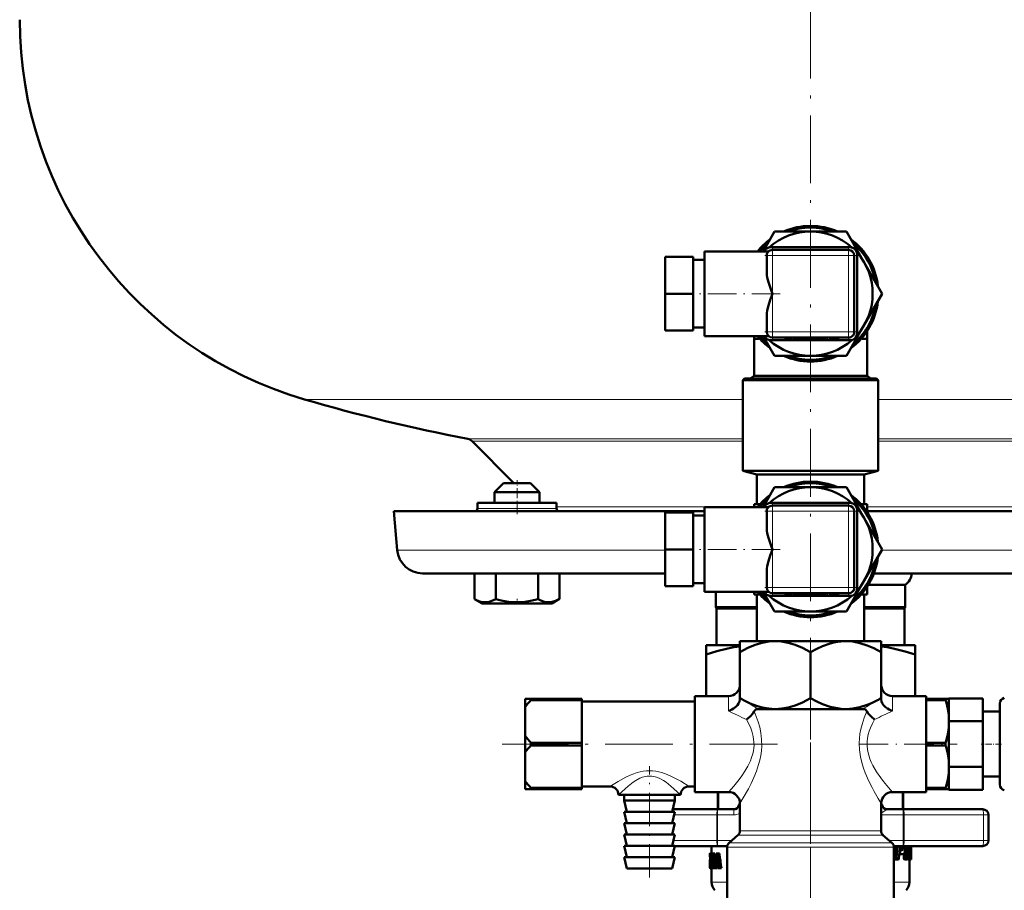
# Model space of a CAD drawing. Extents: x -1351 to 1763, y -1300 to 640.
# Tile 30 of 90: x -845 to -671, y -148 to 6. Entities that reach past the tile are written whole.
import ezdxf

# ---------------------------------------------------------------- set-up
doc = ezdxf.new("R2010")
doc.units = 0
doc.linetypes.add('DASHDOT', pattern=[18.5, 12, -3, 0.5, -3])

msp = doc.modelspace()

# ---------------------------------------------------------------- linework, layer by layer
at = {"color": 7, "linetype": 'DASHDOT', "lineweight": 18}
for p, q in [((-705.13, -152.74), (-705.13, 405.23)), ((-705.13, -109.68), (-705.13, -166.06)), ((-711, -122.51), (-759.69, -122.51))]:
    msp.add_line(p, q, dxfattribs=at)
at = {"color": 7, "lineweight": 50}
for p, q in [((-713.5, -35.31), (-711.48, -31.81)), ((-711.48, -31.81), (-705.15, -31.81)), ((-705.11, -31.81), (-698.78, -31.81)), ((-698.78, -31.81), (-695.61, -37.31)), ((-698.1, -34.58), (-712.17, -34.58)), ((-730.88, -42.81), (-730.88, -36.31)), ((-725.88, -36.31), (-730.88, -36.31)), ((-725.88, -42.81), (-725.88, -36.31)), ((-723.88, -35.31), (-723.88, -50.31)), ((-723.88, -35.31), (-712.54, -35.31)), ((-712.88, -36.06), (-712.88, -39.07)), ((-698.38, -35.06), (-711.88, -35.06)), ((-697.38, -49.56), (-697.38, -36.06)), ((-696.86, -49.81), (-696.86, -35.81)), ((-725.88, -36.81), (-723.88, -36.81)), ((-695.61, -37.31), (-692.43, -42.81)), ((-730.88, -49.31), (-730.88, -42.81)), ((-725.88, -42.81), (-730.88, -42.81)), ((-725.88, -49.31), (-725.88, -42.81)), ((-692.43, -42.81), (-695.61, -48.31)), ((-712.88, -46.55), (-712.88, -49.56)), ((-695.61, -48.31), (-698.78, -53.81)), ((-725.88, -49.31), (-730.88, -49.31)), ((-725.88, -48.81), (-723.88, -48.81)), ((-723.88, -50.31), (-712.54, -50.31)), ((-715.13, -50.81), (-715.13, -50.31)), ((-711.48, -53.81), (-713.5, -50.31)), ((-695.13, -50.81), (-695.13, -49.44)), ((-715.13, -57.33), (-715.13, -50.81)), ((-715.13, -50.81), (-714.3, -50.81)), ((-714.3, -50.56), (-714.3, -50.81)), ((-712.17, -51.04), (-698.1, -51.04)), ((-711.88, -50.56), (-698.38, -50.56)), ((-709.76, -50.56), (-709.76, -50.66)), ((-709.01, -50.66), (-709.76, -50.66)), ((-709.01, -50.56), (-709.01, -50.66)), ((-709.01, -50.66), (-708.33, -50.66)), ((-708.33, -50.56), (-708.33, -50.66)), ((-708.23, -50.66), (-708.23, -50.56)), ((-708.23, -50.66), (-707.85, -50.66)), ((-707.85, -50.56), (-707.85, -50.66)), ((-707.85, -50.66), (-705.56, -50.66)), ((-705.56, -50.56), (-705.56, -50.66)), ((-704.33, -50.66), (-705.56, -50.66)), ((-705.23, -50.66), (-705.55, -50.66)), ((-704.33, -50.66), (-705.23, -50.66)), ((-704.33, -50.56), (-704.33, -50.66)), ((-703.97, -50.66), (-704.33, -50.66)), ((-704.26, -50.66), (-704.33, -50.66)), ((-703.97, -50.56), (-703.97, -50.66)), ((-703.97, -50.66), (-702.5, -50.66)), ((-703.83, -50.66), (-703.97, -50.66)), ((-703.49, -50.66), (-703.9, -50.66)), ((-702.5, -50.56), (-702.5, -50.66)), ((-702.17, -50.66), (-702.5, -50.66)), ((-702.17, -50.56), (-702.17, -50.66)), ((-702.04, -50.66), (-702.17, -50.66)), ((-702.04, -50.56), (-702.04, -50.66)), ((-701.85, -50.56), (-701.85, -50.66)), ((-701.2, -50.66), (-701.85, -50.66)), ((-701.2, -50.56), (-701.2, -50.66)), ((-700.69, -50.66), (-701.2, -50.66)), ((-700.69, -50.56), (-700.69, -50.66)), ((-700.03, -50.66), (-700.69, -50.66)), ((-700.03, -50.56), (-700.03, -50.66)), ((-695.97, -50.56), (-695.97, -50.81)), ((-695.97, -50.81), (-695.13, -50.81)), ((-695.13, -50.81), (-695.13, -57.33)), ((-705.13, -53.81), (-711.48, -53.81)), ((-698.78, -53.81), (-705.13, -53.81)), ((-715.13, -57.33), (-715.79, -57.81)), ((-715.13, -57.33), (-695.13, -57.33)), ((-694.47, -57.81), (-695.13, -57.33)), ((-716.83, -57.81), (-717.13, -58.11)), ((-705.13, -58.11), (-717.13, -58.11)), ((-717.13, -74.14), (-717.13, -58.11)), ((-705.13, -57.81), (-716.83, -57.81)), ((-693.43, -57.81), (-705.13, -57.81)), ((-693.13, -58.11), (-705.13, -58.11)), ((-693.43, -57.81), (-693.13, -58.11)), ((-693.13, -74.14), (-693.13, -58.11)), ((-757.63, -76.31), (-765.02, -68.92)), ((-705.13, -74.14), (-717.13, -74.14)), ((-714.63, -74.81), (-717.13, -74.14)), ((-705.13, -74.81), (-714.63, -74.81)), ((-714.63, -80.06), (-714.63, -74.81)), ((-693.13, -74.14), (-705.13, -74.14)), ((-695.63, -74.81), (-705.13, -74.81)), ((-695.63, -74.81), (-693.13, -74.14)), ((-695.63, -80.06), (-695.63, -74.81)), ((-759.49, -76.31), (-761.09, -77.91)), ((-755.01, -76.31), (-759.49, -76.31)), ((-754.69, -76.31), (-755.01, -76.31)), ((-754.69, -76.31), (-753.09, -77.91)), ((-753.63, -77.91), (-761.09, -77.91)), ((-761.09, -79.81), (-761.09, -77.91)), ((-753.09, -77.91), (-753.63, -77.91)), ((-753.09, -79.81), (-753.09, -77.91)), ((-713.5, -80.56), (-711.48, -77.06)), ((-711.48, -77.06), (-705.15, -77.06)), ((-705.11, -77.06), (-698.78, -77.06)), ((-698.78, -77.06), (-695.61, -82.56)), ((-763.16, -79.81), (-764.09, -79.81)), ((-764.09, -80.81), (-764.09, -79.81)), ((-750.09, -79.81), (-763.16, -79.81)), ((-750.09, -80.81), (-750.09, -79.81)), ((-715.13, -80.56), (-715.13, -80.06)), ((-715.13, -80.06), (-714.08, -80.06)), ((-698.1, -79.83), (-712.17, -79.83)), ((-696.19, -80.06), (-695.13, -80.06)), ((-695.13, -81.43), (-695.13, -80.06)), ((-778.88, -81.31), (-723.88, -81.31)), ((-778.28, -88.2), (-778.88, -81.31)), ((-761.09, -81.31), (-759.09, -81.31)), ((-759.09, -81.31), (-755.09, -81.31)), ((-730.88, -88.06), (-730.88, -81.56)), ((-725.88, -81.56), (-730.88, -81.56)), ((-725.88, -88.06), (-725.88, -81.56)), ((-723.88, -80.56), (-723.88, -95.56)), ((-723.88, -80.56), (-712.54, -80.56)), ((-712.88, -81.31), (-712.88, -84.32)), ((-698.38, -80.31), (-711.88, -80.31)), ((-697.38, -94.81), (-697.38, -81.31)), ((-696.86, -95.06), (-696.86, -81.06)), ((-695.13, -81.31), (-631.38, -81.31)), ((-725.88, -82.06), (-723.88, -82.06)), ((-695.61, -82.56), (-692.43, -88.06)), ((-730.88, -94.56), (-730.88, -88.06)), ((-725.88, -88.06), (-730.88, -88.06)), ((-725.88, -94.56), (-725.88, -88.06)), ((-692.43, -88.06), (-695.61, -93.56)), ((-773.8, -92.31), (-730.88, -92.31)), ((-764.59, -92.31), (-764.59, -96.85)), ((-760.84, -92.31), (-760.84, -96.85)), ((-753.34, -92.31), (-753.34, -96.85)), ((-749.58, -92.31), (-749.58, -96.84)), ((-749.58, -92.31), (-749.58, -96.84)), ((-712.88, -91.8), (-712.88, -94.81)), ((-693.91, -92.31), (-666.63, -92.31)), ((-725.88, -94.06), (-723.88, -94.06)), ((-695.61, -93.56), (-698.78, -99.06)), ((-725.88, -94.56), (-730.88, -94.56)), ((-723.88, -95.56), (-712.54, -95.56)), ((-721.88, -95.56), (-721.88, -98.31)), ((-715.13, -96.06), (-715.13, -95.56)), ((-711.48, -99.06), (-713.5, -95.56)), ((-711.88, -95.81), (-698.38, -95.81)), ((-709.76, -95.81), (-709.76, -95.91)), ((-709.01, -95.81), (-709.01, -95.91)), ((-708.33, -95.81), (-708.33, -95.91)), ((-708.23, -95.91), (-708.23, -95.81)), ((-707.85, -95.81), (-707.85, -95.91)), ((-705.56, -95.81), (-705.56, -95.91)), ((-704.33, -95.81), (-704.33, -95.91)), ((-703.97, -95.81), (-703.97, -95.91)), ((-702.5, -95.81), (-702.5, -95.91)), ((-702.17, -95.81), (-702.17, -95.91)), ((-702.04, -95.81), (-702.04, -95.91)), ((-701.85, -95.81), (-701.85, -95.91)), ((-701.2, -95.81), (-701.2, -95.91)), ((-700.69, -95.81), (-700.69, -95.91)), ((-700.03, -95.81), (-700.03, -95.91)), ((-695.13, -96.06), (-695.13, -94.69)), ((-694.89, -94.31), (-688.38, -94.31)), ((-688.38, -98.31), (-688.38, -94.31)), ((-764.59, -96.85), (-764.54, -96.88)), ((-763.27, -97.61), (-764.59, -96.85)), ((-763.27, -97.61), (-764.59, -96.85)), ((-763.27, -97.61), (-751.75, -97.61)), ((-751.75, -97.61), (-750.92, -97.61)), ((-750.92, -97.61), (-749.59, -96.84)), ((-750.92, -97.61), (-749.58, -96.84)), ((-749.63, -96.87), (-749.58, -96.84)), ((-715.13, -96.06), (-714.08, -96.06)), ((-714.63, -104.31), (-714.63, -96.06)), ((-712.17, -96.29), (-698.1, -96.29)), ((-709.01, -95.91), (-709.76, -95.91)), ((-709.01, -95.91), (-708.33, -95.91)), ((-708.23, -95.91), (-707.85, -95.91)), ((-707.85, -95.91), (-705.56, -95.91)), ((-704.33, -95.91), (-705.56, -95.91)), ((-705.23, -95.91), (-705.55, -95.91)), ((-704.33, -95.91), (-705.23, -95.91)), ((-703.97, -95.91), (-704.33, -95.91)), ((-704.26, -95.91), (-704.33, -95.91)), ((-703.97, -95.91), (-702.5, -95.91)), ((-703.83, -95.91), (-703.97, -95.91)), ((-703.49, -95.91), (-703.9, -95.91)), ((-702.17, -95.91), (-702.5, -95.91)), ((-702.04, -95.91), (-702.17, -95.91)), ((-701.2, -95.91), (-701.85, -95.91)), ((-700.69, -95.91), (-701.2, -95.91)), ((-700.03, -95.91), (-700.69, -95.91)), ((-696.19, -96.06), (-695.13, -96.06)), ((-695.63, -104.31), (-695.63, -96.06)), ((-721.88, -98.31), (-714.63, -98.31)), ((-721.76, -98.53), (-721.88, -98.31)), ((-721.76, -98.53), (-714.63, -98.53)), ((-721.76, -105.01), (-721.76, -98.53)), ((-705.13, -99.06), (-711.48, -99.06)), ((-698.78, -99.06), (-705.13, -99.06)), ((-695.63, -98.31), (-688.38, -98.31)), ((-695.63, -98.53), (-688.51, -98.53)), ((-688.38, -98.31), (-688.51, -98.53)), ((-688.51, -98.53), (-688.51, -105.01)), ((-717.63, -104.31), (-717.63, -106.25)), ((-711.38, -104.31), (-717.63, -104.31)), ((-699.14, -104.31), (-711.38, -104.31)), ((-699.14, -104.31), (-698.88, -104.31)), ((-698.88, -104.31), (-699.14, -104.31)), ((-692.63, -104.31), (-698.88, -104.31)), ((-692.63, -106.25), (-692.63, -104.31)), ((-723.63, -105.01), (-723.63, -106.66)), ((-723.63, -105.01), (-717.63, -105.01)), ((-717.63, -106.25), (-717.63, -114.38)), ((-705.13, -106.25), (-705.13, -114.38)), ((-692.63, -105.01), (-686.63, -105.01)), ((-692.63, -106.25), (-692.63, -114.38)), ((-686.63, -106.66), (-686.63, -105.01)), ((-723.63, -114.01), (-723.63, -106.66)), ((-686.63, -114.01), (-686.63, -106.66)), ((-755.63, -114.51), (-755.63, -115.97)), ((-755.63, -114.51), (-754.63, -114.51)), ((-754.63, -114.51), (-754.63, -114.76)), ((-745.63, -114.51), (-754.63, -114.51)), ((-745.63, -114.76), (-754.63, -114.76)), ((-745.63, -114.51), (-745.63, -114.76)), ((-745.63, -122.27), (-745.63, -114.76)), ((-725.63, -115.01), (-745.63, -115.01)), ((-725.63, -114.01), (-725.63, -131.01)), ((-725.63, -114.01), (-719.63, -114.01)), ((-717.63, -114.38), (-717.63, -114.61)), ((-692.63, -114.38), (-692.63, -114.61)), ((-690.63, -114.01), (-684.63, -114.01)), ((-684.63, -114.01), (-684.63, -120.97)), ((-684.63, -114.76), (-684.63, -114.51)), ((-684.63, -114.51), (-681.21, -114.51)), ((-684.63, -114.76), (-681.21, -114.76)), ((-684.63, -114.76), (-684.63, -122.27)), ((-681.21, -114.76), (-681.21, -114.51)), ((-680.63, -114.51), (-681.21, -114.51)), ((-680.63, -118.47), (-680.63, -114.43)), ((-674.63, -114.43), (-680.63, -114.43)), ((-680.63, -117.41), (-680.63, -114.51)), ((-674.63, -118.47), (-674.63, -114.43)), ((-755.63, -121.06), (-755.63, -115.97)), ((-711.38, -116.31), (-714.39, -116.31)), ((-699.14, -116.31), (-711.38, -116.31)), ((-699.14, -116.31), (-698.88, -116.31)), ((-698.88, -116.31), (-699.14, -116.31)), ((-695.87, -116.31), (-698.88, -116.31)), ((-671.63, -116.76), (-674.63, -116.76)), ((-671.63, -129.69), (-671.63, -115.34)), ((-680.63, -118.39), (-680.63, -117.41)), ((-680.63, -126.55), (-680.63, -118.47)), ((-674.63, -118.47), (-680.63, -118.47)), ((-674.63, -126.55), (-674.63, -118.47)), ((-680.63, -119.61), (-680.63, -118.64)), ((-680.63, -125.41), (-680.63, -119.61)), ((-755.63, -121.06), (-755.63, -123.97)), ((-754.63, -122.27), (-754.63, -122.76)), ((-745.63, -122.27), (-754.63, -122.27)), ((-745.63, -122.76), (-754.63, -122.76)), ((-745.63, -122.27), (-745.63, -122.76)), ((-745.63, -130.27), (-745.63, -122.76)), ((-684.63, -122.27), (-681.21, -122.27)), ((-684.63, -122.76), (-684.63, -122.27)), ((-684.63, -130.27), (-684.63, -122.76)), ((-684.63, -122.76), (-681.21, -122.76)), ((-681.21, -122.76), (-681.21, -122.27)), ((-755.63, -129.06), (-755.63, -123.97)), ((-684.63, -124.05), (-684.63, -131.01)), ((-680.63, -126.39), (-680.63, -125.41)), ((-680.63, -130.59), (-680.63, -126.55)), ((-674.63, -126.55), (-680.63, -126.55)), ((-680.63, -127.61), (-680.63, -126.64)), ((-674.63, -130.59), (-674.63, -126.55)), ((-680.63, -130.51), (-680.63, -127.61)), ((-671.63, -128.26), (-674.63, -128.26)), ((-755.63, -129.06), (-755.63, -130.51)), ((-755.63, -130.51), (-754.63, -130.51)), ((-754.63, -130.27), (-754.63, -130.51)), ((-745.63, -130.27), (-754.63, -130.27)), ((-745.63, -130.51), (-754.63, -130.51)), ((-740.63, -130.01), (-745.63, -130.01)), ((-745.63, -130.27), (-745.63, -130.51)), ((-725.63, -130.01), (-726.63, -130.01)), ((-684.63, -130.51), (-684.63, -130.27)), ((-684.63, -130.27), (-681.21, -130.27)), ((-684.63, -130.51), (-681.21, -130.51)), ((-681.21, -130.51), (-681.21, -130.27)), ((-680.63, -130.51), (-681.21, -130.51)), ((-674.63, -130.59), (-680.63, -130.59)), ((-733.63, -131.51), (-739.13, -131.51)), ((-738.13, -131.51), (-738.13, -132.51)), ((-728.13, -131.51), (-733.63, -131.51)), ((-729.13, -131.51), (-729.13, -132.51)), ((-725.63, -131.01), (-719.63, -131.01)), ((-721.53, -134.06), (-721.53, -131.01)), ((-690.63, -131.01), (-684.63, -131.01)), ((-688.74, -134.06), (-688.74, -131.01)), ((-729.13, -132.51), (-738.13, -132.51)), ((-737.63, -134.51), (-738.13, -132.51)), ((-729.63, -134.51), (-729.13, -132.51)), ((-729.52, -134.06), (-721.57, -134.06)), ((-718.73, -134.06), (-721.57, -134.06)), ((-717.63, -137.86), (-717.63, -133.01)), ((-692.63, -137.86), (-692.63, -133.01)), ((-688.7, -134.06), (-691.53, -134.06)), ((-674.63, -134.06), (-688.7, -134.06)), ((-729.13, -134.51), (-738.13, -134.51)), ((-737.63, -136.51), (-738.13, -134.51)), ((-729.63, -136.51), (-729.13, -134.51)), ((-673.63, -135.06), (-673.63, -137.31)), ((-729.13, -136.51), (-738.13, -136.51)), ((-737.63, -138.51), (-738.13, -136.51)), ((-729.63, -138.51), (-729.13, -136.51)), ((-673.63, -137.31), (-673.63, -139.56)), ((-729.13, -138.51), (-738.13, -138.51)), ((-737.63, -140.51), (-738.13, -138.51)), ((-729.63, -140.51), (-729.13, -138.51)), ((-717.97, -138.61), (-719.55, -140.01)), ((-692.3, -138.61), (-690.72, -140.01)), ((-729.13, -140.51), (-738.13, -140.51)), ((-737.63, -142.51), (-738.13, -140.51)), ((-729.63, -142.51), (-729.13, -140.51)), ((-729.14, -140.56), (-721.57, -140.56)), ((-722.63, -140.56), (-722.63, -141.86)), ((-719.86, -140.56), (-721.57, -140.56)), ((-719.88, -152.31), (-719.88, -140.76)), ((-688.7, -140.56), (-690.4, -140.56)), ((-690.38, -152.31), (-690.38, -140.76)), ((-690.09, -140.56), (-690.28, -142.59)), ((-689.75, -140.56), (-689.92, -142.59)), ((-689.47, -142.71), (-689.28, -140.56)), ((-689.08, -140.56), (-689.12, -141.08)), ((-689.12, -141.08), (-688.79, -141.08)), ((-688.75, -140.56), (-688.79, -141.08)), ((-674.63, -140.56), (-688.7, -140.56)), ((-688.41, -141.31), (-688.35, -140.56)), ((-688.15, -140.56), (-688.28, -142.59)), ((-687.86, -141.06), (-687.8, -141.06)), ((-687.85, -140.85), (-687.74, -140.85)), ((-687.84, -140.78), (-687.57, -140.78)), ((-687.83, -140.62), (-687.55, -140.62)), ((-687.8, -141.06), (-687.81, -141.21)), ((-687.74, -140.85), (-687.6, -140.85)), ((-687.55, -140.56), (-687.55, -140.62)), ((-687.43, -141.14), (-687.41, -140.97)), ((-687.4, -140.68), (-687.4, -140.56)), ((-687.33, -140.56), (-687.33, -142.8)), ((-729.13, -142.51), (-738.13, -142.51)), ((-737.63, -144.51), (-738.13, -142.51)), ((-729.63, -144.51), (-729.13, -142.51)), ((-722.93, -141.88), (-722.93, -141.96)), ((-722.93, -141.88), (-722.86, -141.88)), ((-722.93, -141.96), (-722.93, -142.5)), ((-722.93, -141.96), (-722.88, -141.96)), ((-722.93, -142.5), (-722.91, -142.5)), ((-722.92, -141.86), (-722.84, -141.86)), ((-722.91, -142.88), (-722.92, -142.97)), ((-722.91, -142.86), (-722.91, -142.88)), ((-722.86, -142.39), (-722.87, -142.47)), ((-722.87, -142.47), (-722.87, -142.58)), ((-722.87, -142.47), (-722.77, -142.47)), ((-722.87, -142.58), (-722.87, -142.69)), ((-722.87, -142.58), (-722.57, -142.58)), ((-722.87, -142.69), (-722.86, -142.79)), ((-722.87, -142.69), (-722.57, -142.69)), ((-722.86, -142.39), (-722.79, -142.39)), ((-722.86, -142.79), (-722.85, -142.88)), ((-722.86, -142.79), (-722.56, -142.79)), ((-722.85, -142.34), (-722.81, -142.34)), ((-722.85, -142.88), (-722.83, -142.97)), ((-722.85, -142.88), (-722.56, -142.88)), ((-722.84, -141.86), (-722.54, -141.86)), ((-722.8, -141.88), (-722.5, -141.88)), ((-722.78, -142.42), (-722.8, -142.36)), ((-722.76, -142.5), (-722.78, -142.42)), ((-722.76, -141.96), (-722.76, -142.5)), ((-722.76, -141.96), (-722.6, -141.96)), ((-722.76, -142.5), (-722.56, -142.5)), ((-722.6, -141.91), (-722.39, -141.91)), ((-722.6, -142.35), (-722.6, -141.91)), ((-722.6, -142.35), (-722.56, -142.35)), ((-722.57, -142.5), (-722.57, -142.58)), ((-722.57, -142.58), (-722.57, -142.69)), ((-722.57, -142.69), (-722.56, -142.79)), ((-722.56, -144.04), (-722.56, -142.35)), ((-722.5, -141.88), (-722.48, -141.91)), ((-722.44, -142.35), (-722.44, -144.04)), ((-722.44, -142.35), (-722.39, -142.35)), ((-722.39, -141.91), (-722.08, -141.91)), ((-722.39, -141.91), (-722.39, -142.35)), ((-722.39, -142.35), (-722.08, -142.35)), ((-722.13, -142.35), (-722.13, -144.04)), ((-722.08, -141.91), (-722.08, -142.35)), ((-721.84, -143.47), (-721.74, -142.59)), ((-721.83, -141.91), (-721.59, -141.91)), ((-721.74, -142.59), (-721.7, -142.59)), ((-721.72, -142.37), (-721.72, -142.37)), ((-721.7, -142.6), (-721.6, -143.47)), ((-721.27, -141.91), (-721.59, -141.91)), ((-690.28, -142.59), (-689.92, -142.59)), ((-690.17, -142.93), (-689.82, -142.93)), ((-689.82, -142.93), (-689.57, -142.93)), ((-689.41, -142), (-689.19, -142)), ((-689.38, -141.67), (-689.29, -141.67)), ((-689.37, -141.53), (-689.27, -141.53)), ((-689.35, -141.31), (-689.18, -141.31)), ((-689.27, -141.53), (-689.29, -141.67)), ((-689.16, -141.25), (-689.23, -141.31)), ((-689.19, -142), (-688.7, -142)), ((-689.18, -141.31), (-688.9, -141.31)), ((-689.16, -141.25), (-688.83, -141.25)), ((-688.83, -141.25), (-688.9, -141.31)), ((-688.55, -141.88), (-688.6, -142.59)), ((-688.6, -142.59), (-688.28, -142.59)), ((-688.52, -142.93), (-688.2, -142.93)), ((-688.2, -142.93), (-688.02, -142.93)), ((-687.9, -141.77), (-687.93, -142.59)), ((-687.93, -142.59), (-687.62, -142.59)), ((-687.89, -141.75), (-687.9, -141.77)), ((-687.9, -141.77), (-687.59, -141.77)), ((-687.89, -141.61), (-687.6, -141.61)), ((-687.88, -141.54), (-687.75, -141.54)), ((-687.88, -142.93), (-687.58, -142.93)), ((-687.86, -141.21), (-687.81, -141.21)), ((-687.75, -141.54), (-687.62, -141.54)), ((-687.63, -142.93), (-687.63, -146.98)), ((-687.62, -141.54), (-687.6, -141.61)), ((-687.59, -141.77), (-687.62, -142.59)), ((-687.58, -142.93), (-687.48, -142.93)), ((-687.48, -142.93), (-687.36, -142.93)), ((-687.45, -142.71), (-687.42, -141.71)), ((-687.44, -142.59), (-687.37, -142.59)), ((-687.42, -141.42), (-687.43, -141.26)), ((-687.36, -142.93), (-687.33, -142.93)), ((-687.33, -142.93), (-687.33, -142.8)), ((-729.63, -144.51), (-737.63, -144.51)), ((-722.92, -142.97), (-722.93, -143.11)), ((-722.93, -143.11), (-722.93, -143.28)), ((-722.93, -143.11), (-722.9, -143.11)), ((-722.93, -143.28), (-722.93, -143.49)), ((-722.93, -143.28), (-722.89, -143.28)), ((-722.93, -143.49), (-722.93, -143.76)), ((-722.93, -143.49), (-722.85, -143.49)), ((-722.93, -143.76), (-722.93, -144.12)), ((-722.93, -143.76), (-722.82, -143.76)), ((-722.93, -144.12), (-722.93, -144.36)), ((-722.93, -144.12), (-722.91, -144.12)), ((-722.93, -144.36), (-722.91, -144.36)), ((-722.92, -142.97), (-722.91, -142.97)), ((-722.92, -144.49), (-722.9, -144.53)), ((-722.92, -144.49), (-722.89, -144.49)), ((-722.91, -144.39), (-722.91, -143.81)), ((-722.91, -143.81), (-722.82, -143.81)), ((-722.9, -144.53), (-722.63, -144.53)), ((-722.89, -144.01), (-722.83, -144.01)), ((-722.85, -143.47), (-722.87, -143.38)), ((-722.84, -143.57), (-722.86, -143.47)), ((-722.86, -144.53), (-722.56, -144.53)), ((-722.83, -143.68), (-722.84, -143.57)), ((-722.83, -142.97), (-722.8, -143.11)), ((-722.83, -142.97), (-722.56, -142.97)), ((-722.83, -144), (-722.82, -143.92)), ((-722.82, -143.92), (-722.82, -143.81)), ((-722.82, -144.49), (-722.52, -144.49)), ((-722.8, -143.11), (-722.56, -143.11)), ((-722.79, -144.36), (-722.6, -144.36)), ((-722.77, -143.28), (-722.56, -143.28)), ((-722.76, -144.12), (-722.6, -144.12)), ((-722.75, -143.49), (-722.56, -143.49)), ((-722.75, -143.76), (-722.56, -143.76)), ((-722.63, -144.53), (-722.63, -146.98)), ((-722.6, -144.04), (-722.56, -144.04)), ((-722.6, -144.48), (-722.6, -144.04)), ((-722.6, -144.48), (-722.39, -144.48)), ((-722.52, -144.48), (-722.52, -144.49)), ((-722.44, -144.04), (-722.39, -144.04)), ((-722.39, -144.04), (-722.08, -144.04)), ((-722.39, -144.04), (-722.39, -144.48)), ((-722.39, -144.48), (-722.13, -144.48)), ((-722.13, -144.48), (-721.94, -144.48)), ((-722.08, -144.04), (-722.08, -144.05)), ((-721.88, -143.91), (-721.94, -144.48)), ((-721.62, -144.48), (-721.94, -144.48)), ((-721.88, -143.91), (-721.56, -143.91)), ((-721.84, -143.47), (-721.6, -143.47)), ((-721.56, -143.91), (-721.62, -144.48)), ((-721.49, -144.48), (-721.56, -143.91)), ((-721.49, -144.48), (-721.24, -144.48)), ((-720.9, -144.48), (-721.24, -144.48))]:
    msp.add_line(p, q, dxfattribs=at)
at = {"color": 7, "linetype": 'DASHDOT', "lineweight": 18, "ltscale": 0.405015}
for p, q in [((-711.88, -34.71), (-711.88, -50.91)), ((-711.88, -79.96), (-711.88, -96.16))]:
    msp.add_line(p, q, dxfattribs=at)
at = {"color": 7, "linetype": 'DASHDOT', "lineweight": 18, "ltscale": 0.405}
for p, q in [((-698.38, -50.91), (-698.38, -34.71)), ((-698.38, -96.16), (-698.38, -79.96))]:
    msp.add_line(p, q, dxfattribs=at)
at = {"color": 7, "linetype": 'DASHDOT', "lineweight": 18, "ltscale": 0.405016}
for p, q in [((-697.03, -36.06), (-713.23, -36.06)), ((-697.03, -81.31), (-713.23, -81.31))]:
    msp.add_line(p, q, dxfattribs=at)
at = {"color": 7, "lineweight": 18}
for p, q in [((-712.59, -36.06), (-712.88, -36.06)), ((-711.88, -36.06), (-712.59, -36.06)), ((-711.88, -35.06), (-711.88, -35.35)), ((-711.88, -35.35), (-711.88, -36.06)), ((-711.88, -42.81), (-711.88, -36.06)), ((-711.88, -36.06), (-698.38, -36.06)), ((-698.38, -35.35), (-698.38, -35.06)), ((-698.38, -36.06), (-698.38, -35.35)), ((-697.67, -36.06), (-698.38, -36.06)), ((-698.38, -36.06), (-698.38, -49.56)), ((-697.38, -36.06), (-697.67, -36.06)), ((-711.88, -49.56), (-711.88, -42.81)), ((-712.88, -49.56), (-712.59, -49.56)), ((-712.59, -49.56), (-711.88, -49.56)), ((-711.88, -49.56), (-711.88, -50.27)), ((-698.38, -49.56), (-711.88, -49.56)), ((-711.88, -50.27), (-711.88, -50.56)), ((-698.38, -49.56), (-697.67, -49.56)), ((-698.38, -50.27), (-698.38, -49.56)), ((-698.38, -50.56), (-698.38, -50.27)), ((-697.67, -49.56), (-697.38, -49.56)), ((-794.73, -61.51), (-717.13, -61.51)), ((-693.13, -61.51), (-615.53, -61.51)), ((-717.13, -68.51), (-765.8, -68.51)), ((-765.02, -68.92), (-717.13, -68.92)), ((-644.46, -68.51), (-693.13, -68.51)), ((-693.13, -68.92), (-645.24, -68.92)), ((-764.09, -80.81), (-763.16, -80.81)), ((-763.16, -80.81), (-750.09, -80.81)), ((-750.09, -80.52), (-715.13, -80.52)), ((-712.59, -81.31), (-712.88, -81.31)), ((-711.88, -81.31), (-712.59, -81.31)), ((-711.88, -80.31), (-711.88, -80.6)), ((-711.88, -80.6), (-711.88, -81.31)), ((-711.88, -88.06), (-711.88, -81.31)), ((-711.88, -81.31), (-698.38, -81.31)), ((-698.38, -80.6), (-698.38, -80.31)), ((-698.38, -81.31), (-698.38, -80.6)), ((-697.67, -81.31), (-698.38, -81.31)), ((-698.38, -81.31), (-698.38, -94.81)), ((-697.38, -81.31), (-697.67, -81.31)), ((-695.13, -80.52), (-660.17, -80.52)), ((-778.28, -88.2), (-730.88, -88.2)), ((-711.88, -94.81), (-711.88, -88.06)), ((-692.51, -88.2), (-631.98, -88.2)), ((-712.88, -94.81), (-712.59, -94.81)), ((-712.59, -94.81), (-711.88, -94.81)), ((-711.88, -94.81), (-711.88, -95.52)), ((-698.38, -94.81), (-711.88, -94.81)), ((-711.88, -95.52), (-711.88, -95.81)), ((-698.38, -94.81), (-697.67, -94.81)), ((-698.38, -95.52), (-698.38, -94.81)), ((-698.38, -95.81), (-698.38, -95.52)), ((-697.67, -94.81), (-697.38, -94.81)), ((-719.63, -114.01), (-719.63, -116.65)), ((-690.63, -116.65), (-690.63, -114.01)), ((-721.38, -131.01), (-721.38, -134.06)), ((-688.89, -134.06), (-688.89, -131.01)), ((-721.57, -134.06), (-721.57, -135.06)), ((-718.73, -134.06), (-718.73, -135.06)), ((-717.78, -133.36), (-717.63, -133.41)), ((-692.48, -133.36), (-692.63, -133.79)), ((-688.7, -134.06), (-688.7, -135.06)), ((-729.27, -135.06), (-721.7, -135.06)), ((-721.7, -135.06), (-721.57, -135.06)), ((-721.7, -135.06), (-721.7, -139.56)), ((-718.73, -135.06), (-721.57, -135.06)), ((-721.57, -135.06), (-721.57, -139.56)), ((-688.7, -135.06), (-692.63, -135.06)), ((-688.7, -135.06), (-688.57, -135.06)), ((-688.7, -135.06), (-688.7, -139.56)), ((-674.5, -135.06), (-688.57, -135.06)), ((-688.57, -135.06), (-688.57, -139.56)), ((-674.5, -135.06), (-673.63, -135.06)), ((-674.5, -135.06), (-674.5, -139.56)), ((-698.98, -138.61), (-717.97, -138.61)), ((-699.14, -137.86), (-717.63, -137.86)), ((-692.63, -137.86), (-699.14, -137.86)), ((-692.3, -138.61), (-698.98, -138.61)), ((-729.39, -139.56), (-721.7, -139.56)), ((-721.7, -139.56), (-721.57, -139.56)), ((-721.57, -140.56), (-721.57, -139.56)), ((-719.04, -139.56), (-721.57, -139.56)), ((-719.88, -140.76), (-698.06, -140.76)), ((-719.55, -140.01), (-698.22, -140.01)), ((-690.72, -140.01), (-698.22, -140.01)), ((-690.38, -140.76), (-698.06, -140.76)), ((-688.7, -139.56), (-691.23, -139.56)), ((-688.7, -139.56), (-688.57, -139.56)), ((-688.7, -140.56), (-688.7, -139.56)), ((-674.5, -139.56), (-688.57, -139.56)), ((-674.5, -139.56), (-673.63, -139.56)), ((-722.63, -146.98), (-719.88, -146.98)), ((-690.38, -146.98), (-687.63, -146.98))]:
    msp.add_line(p, q, dxfattribs=at)
at = {"color": 7, "linetype": 'DASHDOT', "lineweight": 18, "ltscale": 0.420013}
for p, q in [((-710.48, -42.81), (-727.28, -42.81)), ((-710.48, -88.06), (-727.28, -88.06))]:
    msp.add_line(p, q, dxfattribs=at)
at = {"color": 7, "linetype": 'DASHDOT', "lineweight": 18, "ltscale": 0.404999}
for p, q in [((-713.23, -49.56), (-697.03, -49.56)), ((-713.23, -94.81), (-697.03, -94.81))]:
    msp.add_line(p, q, dxfattribs=at)
at = {"color": 7, "linetype": 'DASHDOT', "lineweight": 18, "ltscale": 0.003015}
for p, q in [((-707.2, -50.55), (-707.2, -50.67)), ((-705.55, -50.55), (-705.55, -50.67)), ((-707.2, -95.8), (-707.2, -95.92)), ((-705.55, -95.8), (-705.55, -95.92))]:
    msp.add_line(p, q, dxfattribs=at)
at = {"color": 7, "linetype": 'DASHDOT', "lineweight": 18, "ltscale": 0.15}
msp.add_line((-757.09, -81.81), (-757.09, -75.81), dxfattribs=at)
at = {"color": 7, "linetype": 'DASHDOT', "lineweight": 18, "ltscale": 0.02298}
msp.add_line((-757.09, -97.69), (-757.09, -96.77), dxfattribs=at)
at = {"color": 7, "linetype": 'DASHDOT', "lineweight": 18, "ltscale": 0.435004}
msp.add_line((-696.58, -122.51), (-679.18, -122.51), dxfattribs=at)
at = {"color": 7, "linetype": 'DASHDOT', "lineweight": 18, "ltscale": 0.090015}
msp.add_line((-671.33, -122.51), (-674.93, -122.51), dxfattribs=at)
at = {"color": 7, "linetype": 'DASHDOT', "lineweight": 18, "ltscale": 0.493178}
msp.add_line((-733.63, -146.16), (-733.63, -126.43), dxfattribs=at)
at = {"color": 7, "lineweight": 50}
for points in [[(-712.88, -39.07), (-712.85, -39.5), (-712.78, -39.95), (-712.59, -40.74)], [(-712.59, -40.74), (-712.11, -42.19), (-711.88, -42.81)], [(-711.88, -42.81), (-712.28, -43.92), (-712.59, -44.89)], [(-712.59, -44.89), (-712.81, -45.79), (-712.87, -46.23), (-712.88, -46.55)], [(-712.88, -84.32), (-712.85, -84.75), (-712.78, -85.2), (-712.59, -85.99)], [(-712.59, -85.99), (-712.11, -87.44), (-711.88, -88.06)], [(-711.88, -88.06), (-712.28, -89.17), (-712.59, -90.14)], [(-712.59, -90.14), (-712.81, -91.04), (-712.87, -91.48), (-712.88, -91.8)], [(-764.59, -96.85), (-764.12, -97.09), (-763.65, -97.28), (-763.23, -97.38), (-762.81, -97.43), (-762.18, -97.38), (-761.54, -97.19), (-760.84, -96.85)], [(-760.84, -96.85), (-759.88, -97.1), (-758.95, -97.28), (-758.11, -97.38), (-757.27, -97.43), (-756.01, -97.38), (-754.73, -97.19), (-753.34, -96.85)], [(-753.34, -96.85), (-752.86, -97.09), (-752.39, -97.27), (-751.97, -97.38), (-751.46, -97.42)], [(-751.46, -97.42), (-750.88, -97.36), (-750.28, -97.18), (-749.58, -96.84)], [(-717.63, -106.25), (-716.21, -105.5), (-714.9, -104.96), (-713.68, -104.59), (-712.52, -104.38), (-711.38, -104.31)], [(-711.38, -104.31), (-710.25, -104.38), (-709.08, -104.59), (-707.86, -104.96), (-706.56, -105.5), (-705.13, -106.25)], [(-699.14, -104.31), (-699.75, -104.35), (-700.37, -104.43), (-701.01, -104.55), (-701.65, -104.71), (-703, -105.19), (-704.03, -105.65), (-705.13, -106.25)], [(-698.88, -104.31), (-697.66, -104.39), (-696.42, -104.63), (-695.11, -105.05), (-693.92, -105.56), (-692.63, -106.25)], [(-723.63, -106.66), (-721.71, -106.07), (-719.79, -105.6), (-718.71, -105.39), (-717.63, -105.23)], [(-692.63, -105.23), (-691.57, -105.39), (-690.51, -105.6), (-688.38, -106.12), (-686.63, -106.66)], [(-717.63, -114.61), (-717.7, -115), (-717.87, -115.36), (-718.08, -115.64), (-718.3, -115.87), (-718.74, -116.22), (-719.07, -116.41), (-719.41, -116.57), (-719.63, -116.65)], [(-716.98, -114.74), (-715.81, -115.31), (-714.72, -115.73), (-713.68, -116.03), (-712.52, -116.24), (-711.38, -116.31)], [(-711.38, -116.31), (-710.25, -116.24), (-709.08, -116.03), (-707.86, -115.67), (-706.56, -115.13), (-705.13, -114.38)], [(-699.14, -116.31), (-699.75, -116.27), (-700.37, -116.19), (-701.01, -116.07), (-701.65, -115.91), (-703, -115.44), (-704.03, -114.97), (-705.13, -114.38)], [(-698.88, -116.31), (-697.66, -116.23), (-696.42, -115.99), (-695.11, -115.57), (-694.22, -115.2), (-693.28, -114.74)], [(-692.63, -114.61), (-692.56, -115), (-692.45, -115.25), (-692.18, -115.65), (-691.86, -115.97), (-691.52, -116.22), (-691.19, -116.42), (-690.85, -116.57), (-690.63, -116.65)], [(-680.63, -117.41), (-680.81, -116.27), (-681.13, -115), (-681.21, -114.76)], [(-716.48, -118.16), (-716.19, -117.95), (-715.76, -117.55), (-715.35, -117.08), (-715.1, -116.7)], [(-714.39, -116.31), (-714.59, -116.33), (-714.84, -116.42), (-715, -116.56), (-715.1, -116.7)], [(-695.87, -116.31), (-695.67, -116.33), (-695.42, -116.42), (-695.26, -116.56), (-695.16, -116.7)], [(-693.78, -118.16), (-694.36, -117.69), (-694.64, -117.41), (-694.91, -117.08), (-695.16, -116.7)], [(-680.63, -119.61), (-680.81, -120.76), (-681.13, -122.03), (-681.21, -122.27)], [(-680.63, -125.41), (-680.81, -124.27), (-681.13, -123), (-681.21, -122.76)], [(-680.63, -127.61), (-680.81, -128.76), (-681.13, -130.03), (-681.21, -130.27)], [(-687.74, -140.85), (-687.78, -140.91), (-687.8, -141.06)], [(-687.57, -140.78), (-687.58, -140.83), (-687.58, -140.84), (-687.6, -140.85)], [(-722.87, -141.9), (-722.86, -141.87), (-722.84, -141.86)], [(-690.28, -142.59), (-690.27, -142.76), (-690.23, -142.88), (-690.21, -142.91), (-690.17, -142.93)], [(-689.92, -142.59), (-689.92, -142.76), (-689.88, -142.88), (-689.86, -142.9), (-689.82, -142.93)], [(-689.57, -142.93), (-689.5, -142.86), (-689.47, -142.71)], [(-689.29, -141.67), (-689.28, -141.85), (-689.26, -141.93), (-689.23, -141.98), (-689.19, -142)], [(-689.18, -141.31), (-689.24, -141.38), (-689.27, -141.53)], [(-688.6, -142.59), (-688.6, -142.73), (-688.56, -142.89), (-688.54, -142.91), (-688.52, -142.93)], [(-688.28, -142.59), (-688.28, -142.73), (-688.24, -142.89), (-688.23, -142.91), (-688.2, -142.93)], [(-688.02, -142.93), (-687.97, -142.86), (-687.95, -142.71)], [(-687.93, -142.59), (-687.91, -142.86), (-687.88, -142.93)], [(-687.81, -141.21), (-687.79, -141.47), (-687.77, -141.52), (-687.75, -141.54)], [(-687.62, -142.59), (-687.62, -142.69), (-687.6, -142.89), (-687.59, -142.92), (-687.58, -142.93)], [(-687.48, -142.93), (-687.45, -142.75), (-687.45, -142.71)], [(-687.37, -142.59), (-687.36, -142.89), (-687.36, -142.92), (-687.35, -142.93)], [(-722.89, -144.01), (-722.88, -144.05), (-722.86, -144.07)]]:
    msp.add_lwpolyline(points, dxfattribs=at)
at = {"color": 7, "lineweight": 18}
for points in [[(-715.1, -116.7), (-714.73, -117.61), (-714.4, -118.56), (-714.13, -119.52), (-713.92, -120.52), (-713.78, -121.69), (-713.76, -122.87), (-713.81, -123.7), (-713.93, -124.53), (-714.09, -125.35), (-714.31, -126.15), (-714.7, -127.33), (-715.15, -128.43), (-715.63, -129.47), (-716.13, -130.44), (-717.05, -132.06), (-717.63, -133.01)], [(-692.63, -133.01), (-693.17, -132.12), (-693.86, -130.93), (-694.24, -130.23), (-694.82, -129.07), (-695.46, -127.6), (-695.75, -126.81), (-696, -126), (-696.29, -124.78), (-696.47, -123.51), (-696.51, -122.35), (-696.47, -121.51), (-696.37, -120.68), (-696.21, -119.86), (-696.01, -119.06), (-695.62, -117.85), (-695.16, -116.7)], [(-716.48, -118.16), (-715.95, -119.18), (-715.71, -119.71), (-715.51, -120.26), (-715.26, -121.2), (-715.14, -122.16), (-715.13, -122.69), (-715.17, -123.22), (-715.25, -123.74), (-715.36, -124.26), (-715.55, -124.88), (-715.78, -125.48), (-716.23, -126.41), (-716.74, -127.29), (-717.29, -128.11), (-717.78, -128.79), (-718.72, -129.96), (-719.63, -131.01)], [(-690.63, -131.01), (-691.32, -130.23), (-692.2, -129.14), (-692.7, -128.5), (-693.43, -127.42), (-694.08, -126.33), (-694.37, -125.74), (-694.62, -125.13), (-694.83, -124.5), (-694.99, -123.86), (-695.12, -122.94), (-695.12, -122.08), (-695.05, -121.45), (-694.92, -120.82), (-694.74, -120.21), (-694.51, -119.62), (-694.17, -118.87), (-693.78, -118.16)], [(-733.63, -127.23), (-734.19, -127.25), (-734.73, -127.31), (-735.27, -127.42), (-735.79, -127.56), (-736.43, -127.77), (-737.04, -128.01), (-737.81, -128.37), (-739.18, -129.12), (-739.77, -129.47), (-740.63, -130.01)], [(-733.63, -127.23), (-733.08, -127.25), (-732.53, -127.31), (-731.99, -127.42), (-731.47, -127.56), (-730.51, -127.89), (-729.62, -128.29), (-728.8, -128.71), (-728.1, -129.1), (-726.63, -130.01)], [(-733.63, -128.17), (-734.03, -128.19), (-734.42, -128.26), (-734.88, -128.39), (-735.32, -128.56), (-736.08, -128.97), (-736.55, -129.28), (-737.42, -129.94), (-737.96, -130.41), (-739.13, -131.51)], [(-733.63, -128.17), (-733.23, -128.19), (-732.84, -128.26), (-732.38, -128.39), (-731.94, -128.56), (-731.18, -128.97), (-730.71, -129.28), (-729.85, -129.94), (-729.3, -130.41), (-728.13, -131.51)]]:
    msp.add_lwpolyline(points, dxfattribs=at)
at = {"color": 7, "lineweight": 50}
for centre, radius, start, end in [((-775.13, 5.69), 70, 180, 253.7398), ((-705.13, -42.81), 12, 66.4427, 113.5573), ((-705.13, -42.81), 11.7, 70.0796, 109.9204), ((-705.13, -42.81), 11, 48.1493, 131.8507), ((-705.13, -42.81), 12, 126.4427, 141.3175), ((-705.13, -42.81), 11.7, 130.0796, 140.1313), ((-712.17, -35.81), 1.23, 90, 156.0521), ((-698.1, -35.81), 1.23, 360, 90), ((-705.13, -42.81), 12, 6.4427, 53.5573), ((-705.13, -42.81), 11.7, 10.0796, 49.9204), ((-711.88, -36.06), 1, 146.25, 180), ((-711.88, -36.06), 1, 135.0003, 146.2498), ((-711.88, -36.06), 1, 90, 135), ((-698.38, -36.06), 1, 0, 90), ((-705.13, -42.81), 11, 318.4356, 41.5644), ((-705.13, -42.81), 12, 306.4427, 353.5573), ((-705.13, -42.81), 11.7, 310.0796, 349.9204), ((-705.13, -42.81), 12, 218.683, 233.5573), ((-705.13, -42.81), 11.7, 219.8693, 229.9204), ((-712.17, -49.81), 1.23, 203.9575, 270), ((-711.88, -49.56), 1, 180, 270), ((-698.38, -49.56), 1, 270, 315), ((-698.1, -49.81), 1.23, 270, 0), ((-698.38, -49.56), 1, 315.0003, 326.2498), ((-698.38, -49.56), 1, 326.25, 360), ((-705.13, -42.81), 11, 228.1492, 311.8509), ((-705.13, -42.81), 12, 246.4427, 293.5573), ((-705.13, -42.81), 11.7, 250.0796, 289.9204), ((-705.13, 245.69), 320, 253.7398, 259.0714), ((-766.08, -69.98), 1.5, 45, 79.0714), ((-705.13, -88.06), 12, 66.4427, 113.5573), ((-705.13, -88.06), 11.7, 70.0796, 109.9204), ((-705.13, -88.06), 12, 126.4427, 141.3175), ((-705.13, -88.06), 11, 48.1493, 131.8507), ((-705.13, -88.06), 12, 6.4427, 53.5573), ((-705.13, -88.06), 11.7, 130.0796, 140.1313), ((-712.17, -81.06), 1.23, 90, 156.0521), ((-698.1, -81.06), 1.23, 360, 90), ((-705.13, -88.06), 11.7, 10.0796, 49.9204), ((-764.59, -80.81), 0.5, 270, 360), ((-749.59, -80.81), 0.5, 180, 270), ((-711.88, -81.31), 1, 146.25, 180), ((-711.88, -81.31), 1, 135.0003, 146.2498), ((-711.88, -81.31), 1, 90, 135), ((-698.38, -81.31), 1, 0, 90), ((-705.13, -88.06), 11, 318.4356, 41.5644), ((-773.8, -87.81), 4.5, 185, 270), ((-705.13, -88.06), 12, 306.4427, 353.5573), ((-705.13, -88.06), 11.7, 310.0796, 349.9204), ((-689.54, -92.31), 2.31, 300, 360), ((-705.13, -88.06), 12, 218.683, 233.5573), ((-705.13, -88.06), 11.7, 219.8693, 229.9204), ((-712.17, -95.06), 1.23, 203.9575, 270), ((-711.88, -94.81), 1, 180, 270), ((-698.38, -94.81), 1, 270, 315), ((-698.1, -95.06), 1.23, 270, 0), ((-698.38, -94.81), 1, 315.0003, 326.2498), ((-698.38, -94.81), 1, 326.25, 360), ((-705.13, -88.06), 11, 228.1492, 311.8509), ((-705.13, -88.06), 12, 246.4427, 293.5573), ((-705.13, -88.06), 11.7, 250.0796, 289.9204), ((-719.63, -112.01), 2, 270, 360), ((-690.63, -112.01), 2, 180, 270), ((-747.43, -121.73), 10.02, 135.9051, 144.8938), ((-704.4, -90.97), 26.89, 240.5208, 242.1008), ((-705.86, -90.98), 26.89, 297.9001, 299.4803), ((-670.63, -115.34), 1, 101, 180), ((-747.43, -115.29), 10.02, 215.1062, 224.0949), ((-747.43, -129.73), 10.02, 135.9051, 144.8938), ((-747.43, -123.29), 10.02, 215.1062, 224.0949), ((-740.63, -131.51), 1.5, 0, 90), ((-726.63, -131.51), 1.5, 90, 180), ((-670.63, -129.69), 1, 180, 259), ((-719.63, -133.01), 2, 0, 90), ((-690.63, -133.01), 2, 90, 180), ((-718.73, -133.06), 1, 270, 342.6477), ((-705.13, -137.31), 13.25, 160.6559, 162.6477), ((-705.13, -137.31), 13.25, 17.3523, 19.3444), ((-691.53, -133.06), 1, 197.3523, 270), ((-674.63, -135.06), 1, 0, 90), ((-718.63, -137.86), 1, 311.6335, 360), ((-691.63, -137.86), 1, 180, 228.3665), ((-718.88, -140.76), 1, 131.6335, 180), ((-691.38, -140.76), 1, 0, 48.3665), ((-689.65, -141.04), 0.531, 337.5997, 355.9584), ((-689.33, -141.04), 0.532, 337.6203, 355.9573), ((-1121.74, -117.91), 434.5, 356.7282, 357.0122), ((-688.64, -140.59), 1.09, 349.7197, 358.4317), ((-686.73, -141.21), 0.702, 174.3847, 184.2446), ((-693.78, -140.54), 6.38, 356.2144, 358.8262), ((-1015.06, -137.43), 327.73, 359.0987, 359.4534), ((-674.63, -139.56), 1, 270, 360), ((-722.9, -141.88), 0.0248, 125.531, 190.0323), ((-719.06, -142.36), 3.85, 175.2413, 178.8012), ((-710.43, -142.59), 12.49, 178.5631, 180.1555), ((-712.34, -142.67), 10.57, 179.7427, 182.127), ((-722.21, -142.08), 0.687, 164.8283, 176.5088), ((-722.62, -142.42), 0.248, 160.8825, 173.4865), ((-722.83, -142.34), 0.0244, 106.4853, 170.0826), ((-722.84, -141.91), 0.0529, 31.7651, 83.5666), ((-722.84, -142.34), 0.0251, 33.1999, 78.8476), ((-722.94, -142.42), 0.149, 21.8787, 36.5135), ((-723.03, -142.04), 0.287, 17.5379, 34.226), ((-722.54, -141.91), 0.053, 31.7591, 83.5615), ((-566.88, -160.72), 156.09, 173.0783, 174.0305), ((-724.49, -142.29), 2.77, 353.6796, 358.3431), ((-718.59, -142.28), 3.13, 181.6147, 185.8624), ((-551.17, -119.68), 171.86, 187.4325, 188.3), ((-555.49, -119.85), 167.24, 187.5802, 188.472), ((-688.71, -141.87), 0.137, 274.5225, 323.8495), ((-689.01, -141.6), 0.537, 320.2641, 338.6513), ((-689.69, -141.32), 1.28, 338.1164, 348.3983), ((-690.28, -141.19), 1.88, 347.9871, 356.3113), ((-688.48, -141.72), 0.888, 356.4864, 7.0833), ((-693.35, -141.57), 5.93, 358.6427, 1.4527), ((-721.77, -144.36), 1.16, 180.1643, 186.6208), ((-721.16, -143.74), 1.75, 182.2701, 188.7385), ((-722.41, -144.36), 0.506, 183.4115, 195.8529), ((-720.65, -143.01), 2.26, 181.5448, 189.4062), ((-722.85, -144.49), 0.0432, 186.0627, 252.1001), ((-722.87, -144.05), 0.0258, 289.8212, 350.8077), ((-722.88, -144.48), 0.0592, 289.816, 345.1357), ((-723.11, -143.96), 0.283, 340.5543, 352.0053), ((-724.59, -143.81), 1.77, 359.7531, 4.1264), ((-723.33, -144.28), 0.548, 336.9994, 351.2589), ((-725.06, -143.56), 2.31, 7.0684, 11.2147), ((-724.94, -143.98), 2.19, 349.9853, 356.2651), ((-725.8, -143.64), 3.06, 2.9639, 6.9168), ((-727.7, -143.79), 4.95, 356.1295, 0.3342), ((-727.87, -143.74), 5.13, 359.805, 2.8778), ((-722.58, -144.48), 0.059, 289.7611, 345.1868), ((-720.63, -146.98), 2, 180, 225), ((-689.63, -146.98), 2, 315, 360)]:
    msp.add_arc(centre, radius, start, end, dxfattribs=at)
at = {"color": 7, "lineweight": 18}
for centre, radius, start, end in [((-659.92, -23.78), 107.38, 237.8975, 239.514), ((-750.38, -23.73), 107.43, 300.4864, 302.1021), ((-663.93, -4.96), 124.81, 243.4915, 245.0956), ((-746.35, -4.94), 124.83, 294.9047, 296.5086), ((-710.71, -105.87), 34.09, 302.0226, 304.2331), ((-718.73, -133.06), 2, 270, 303.417)]:
    msp.add_arc(centre, radius, start, end, dxfattribs=at)
for centre, major_axis, start_param, end_param in [((-721.57, -135.06), (0, 1), 0, 1.570796), ((-688.7, -135.06), (0, 1), 4.712389, 6.283185), ((-674.63, -135.06), (0, 1), 4.712389, 6.283185), ((-721.57, -139.56), (0, -1), 4.712389, 6.283185), ((-688.7, -139.56), (0, -1), 0, 1.570796), ((-674.63, -139.56), (0, -1), 0, 1.570796)]:
    msp.add_ellipse(centre, major_axis=major_axis, ratio=0.132164, start_param=start_param, end_param=end_param, dxfattribs=at)

doc.saveas('drawing.dxf')
